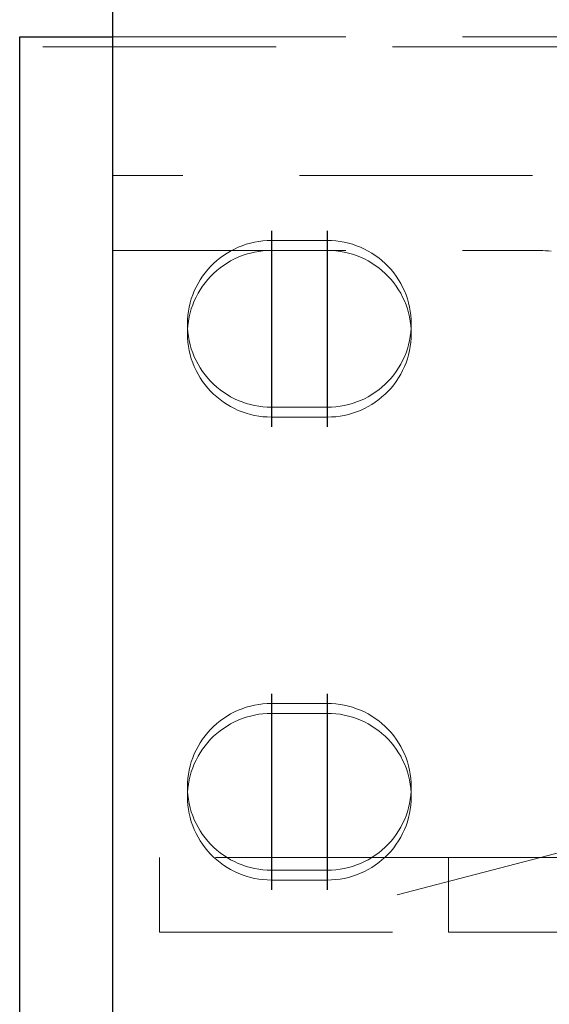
# Model space of a CAD drawing. Header units: millimetres. Extents: x 3515 to 4528, y 13642 to 14292.
# Tile 36 of 96: x 3758.81 to 3764.49, y 14199.5 to 14210.07. Entities that reach past the tile are written whole.
import ezdxf

# ---------------------------------------------------------------- set-up
doc = ezdxf.new("R2010")
doc.units = ezdxf.units.MM
doc.header["$LTSCALE"] = 10
doc.linetypes.add('HIDDEN', pattern=[0.375, 0.25, -0.125])
doc.linetypes.add('MITTE', pattern=[2, 1.25, -0.25, 0.25, -0.25])
for name, color, linetype, lineweight in [('PS_Hidden', 2, 'HIDDEN', 9), ('PS_Pos', 1, 'Continuous', 15), ('PS_SOLID', 7, 'Continuous', 30)]:
    doc.layers.add(name, color=color, linetype=linetype, lineweight=lineweight)
doc.layers.add('PS_MID', color=5, linetype='MITTE')
doc.layers.add('PS_SHAPE', color=3, linetype='Continuous')

# ---------------------------------------------------------------- blocks, each defined once
blk = doc.blocks.new('*X397')
at = {"layer": 'PS_Hidden', "color": 2, "linetype": 'HIDDEN'}
for p, q in [((3759.809, 14209.888), (3771.809, 14209.888)), ((3772.809, 14209.782), (3758.809, 14209.782)), ((3771.809, 14208.399), (3759.809, 14208.399)), ((3761.113, 14207.609), (3761.154, 14207.628)), ((3761.154, 14207.628), (3761.197, 14207.645)), ((3761.197, 14207.645), (3761.24, 14207.66)), ((3761.24, 14207.66), (3761.284, 14207.672)), ((3761.284, 14207.672), (3761.328, 14207.682)), ((3761.328, 14207.682), (3761.373, 14207.69)), ((3761.373, 14207.69), (3761.418, 14207.696)), ((3761.418, 14207.696), (3761.464, 14207.7)), ((3761.464, 14207.7), (3761.509, 14207.701)), ((3761.509, 14207.701), (3762.109, 14207.701)), ((3762.109, 14207.701), (3762.155, 14207.7)), ((3762.155, 14207.7), (3762.2, 14207.696)), ((3762.2, 14207.696), (3762.246, 14207.69)), ((3762.246, 14207.69), (3762.29, 14207.682)), ((3762.29, 14207.682), (3762.335, 14207.672)), ((3762.335, 14207.672), (3762.379, 14207.66)), ((3762.379, 14207.66), (3762.422, 14207.645)), ((3762.422, 14207.645), (3762.464, 14207.628)), ((3762.464, 14207.628), (3762.506, 14207.609)), ((3759.809, 14207.595), (3764.359, 14207.595)), ((3760.958, 14207.514), (3760.995, 14207.54)), ((3760.995, 14207.54), (3761.033, 14207.565)), ((3761.033, 14207.565), (3761.072, 14207.588)), ((3761.072, 14207.588), (3761.113, 14207.609)), ((3761.154, 14207.522), (3761.113, 14207.503)), ((3761.197, 14207.539), (3761.154, 14207.522)), ((3761.24, 14207.554), (3761.197, 14207.539)), ((3761.284, 14207.566), (3761.24, 14207.554)), ((3761.328, 14207.576), (3761.284, 14207.566)), ((3761.373, 14207.584), (3761.328, 14207.576)), ((3761.418, 14207.59), (3761.373, 14207.584)), ((3761.464, 14207.593), (3761.418, 14207.59)), ((3761.509, 14207.595), (3761.464, 14207.593)), ((3762.109, 14207.595), (3761.509, 14207.595)), ((3762.155, 14207.593), (3762.109, 14207.595)), ((3762.2, 14207.59), (3762.155, 14207.593)), ((3762.246, 14207.584), (3762.2, 14207.59)), ((3762.29, 14207.576), (3762.246, 14207.584)), ((3762.335, 14207.566), (3762.29, 14207.576)), ((3762.379, 14207.554), (3762.335, 14207.566)), ((3762.422, 14207.539), (3762.379, 14207.554)), ((3762.464, 14207.522), (3762.422, 14207.539)), ((3762.506, 14207.503), (3762.464, 14207.522)), ((3762.506, 14207.609), (3762.546, 14207.588)), ((3762.546, 14207.588), (3762.585, 14207.565)), ((3762.585, 14207.565), (3762.623, 14207.54)), ((3762.623, 14207.54), (3762.66, 14207.514)), ((3764.359, 14207.595), (3764.39, 14207.594)), ((3764.39, 14207.594), (3764.42, 14207.593)), ((3764.42, 14207.593), (3764.45, 14207.591)), ((3764.45, 14207.591), (3764.481, 14207.589)), ((3764.481, 14207.589), (3764.511, 14207.585)), ((3760.826, 14207.389), (3760.857, 14207.422)), ((3760.857, 14207.422), (3760.889, 14207.454)), ((3760.889, 14207.454), (3760.923, 14207.485)), ((3760.923, 14207.485), (3760.958, 14207.514)), ((3760.995, 14207.434), (3760.958, 14207.407)), ((3761.033, 14207.459), (3760.995, 14207.434)), ((3761.072, 14207.482), (3761.033, 14207.459)), ((3761.113, 14207.503), (3761.072, 14207.482)), ((3762.546, 14207.482), (3762.506, 14207.503)), ((3762.585, 14207.459), (3762.546, 14207.482)), ((3762.623, 14207.434), (3762.585, 14207.459)), ((3762.66, 14207.407), (3762.623, 14207.434)), ((3762.66, 14207.514), (3762.695, 14207.485)), ((3762.695, 14207.485), (3762.729, 14207.454)), ((3762.729, 14207.454), (3762.762, 14207.422)), ((3762.762, 14207.422), (3762.792, 14207.389)), ((3760.745, 14207.279), (3760.771, 14207.317)), ((3760.771, 14207.317), (3760.798, 14207.354)), ((3760.798, 14207.354), (3760.826, 14207.389)), ((3760.857, 14207.316), (3760.826, 14207.283)), ((3760.889, 14207.348), (3760.857, 14207.316)), ((3760.923, 14207.379), (3760.889, 14207.348)), ((3760.958, 14207.407), (3760.923, 14207.379)), ((3762.695, 14207.379), (3762.66, 14207.407)), ((3762.729, 14207.348), (3762.695, 14207.379)), ((3762.762, 14207.316), (3762.729, 14207.348)), ((3762.792, 14207.283), (3762.762, 14207.316)), ((3762.792, 14207.389), (3762.821, 14207.354)), ((3762.821, 14207.354), (3762.848, 14207.317)), ((3762.848, 14207.317), (3762.873, 14207.279)), ((3760.682, 14207.159), (3760.701, 14207.2)), ((3760.701, 14207.2), (3760.722, 14207.24)), ((3760.722, 14207.24), (3760.745, 14207.279)), ((3760.771, 14207.211), (3760.745, 14207.173)), ((3760.798, 14207.247), (3760.771, 14207.211)), ((3760.826, 14207.283), (3760.798, 14207.247)), ((3762.821, 14207.247), (3762.792, 14207.283)), ((3762.848, 14207.211), (3762.821, 14207.247)), ((3762.873, 14207.173), (3762.848, 14207.211)), ((3762.873, 14207.279), (3762.896, 14207.24)), ((3762.896, 14207.24), (3762.917, 14207.2)), ((3762.917, 14207.2), (3762.936, 14207.159)), ((3760.65, 14207.074), (3760.665, 14207.117)), ((3760.665, 14207.117), (3760.682, 14207.159)), ((3760.701, 14207.094), (3760.682, 14207.053)), ((3760.722, 14207.134), (3760.701, 14207.094)), ((3760.745, 14207.173), (3760.722, 14207.134)), ((3762.896, 14207.134), (3762.873, 14207.173)), ((3762.917, 14207.094), (3762.896, 14207.134)), ((3762.936, 14207.053), (3762.917, 14207.094)), ((3762.936, 14207.159), (3762.953, 14207.117)), ((3762.953, 14207.117), (3762.968, 14207.074)), ((3760.628, 14206.986), (3760.638, 14207.03)), ((3760.638, 14207.03), (3760.65, 14207.074)), ((3760.665, 14207.011), (3760.65, 14206.968)), ((3760.682, 14207.053), (3760.665, 14207.011)), ((3762.953, 14207.011), (3762.936, 14207.053)), ((3762.968, 14206.968), (3762.953, 14207.011)), ((3762.968, 14207.074), (3762.98, 14207.03)), ((3762.98, 14207.03), (3762.991, 14206.986)), ((3760.61, 14206.851), (3760.614, 14206.896)), ((3760.614, 14206.896), (3760.62, 14206.941)), ((3760.62, 14206.941), (3760.628, 14206.986)), ((3760.638, 14206.924), (3760.628, 14206.88)), ((3760.65, 14206.968), (3760.638, 14206.924)), ((3762.98, 14206.924), (3762.968, 14206.968)), ((3762.991, 14206.88), (3762.98, 14206.924)), ((3762.991, 14206.986), (3762.999, 14206.941)), ((3762.999, 14206.941), (3763.005, 14206.896)), ((3763.005, 14206.896), (3763.008, 14206.851)), ((3760.609, 14206.806), (3760.61, 14206.851)), ((3760.61, 14206.76), (3760.609, 14206.806)), ((3760.609, 14206.806), (3760.609, 14206.7)), ((3760.614, 14206.79), (3760.61, 14206.745)), ((3760.62, 14206.835), (3760.614, 14206.79)), ((3760.628, 14206.88), (3760.62, 14206.835)), ((3762.999, 14206.835), (3762.991, 14206.88)), ((3763.005, 14206.79), (3762.999, 14206.835)), ((3763.008, 14206.745), (3763.005, 14206.79)), ((3763.008, 14206.851), (3763.009, 14206.806)), ((3763.009, 14206.806), (3763.008, 14206.76)), ((3763.009, 14206.806), (3763.009, 14206.7)), ((3760.61, 14206.745), (3760.609, 14206.7)), ((3760.609, 14206.7), (3760.61, 14206.654)), ((3760.614, 14206.715), (3760.61, 14206.76)), ((3760.62, 14206.67), (3760.614, 14206.715)), ((3763.005, 14206.715), (3762.999, 14206.67)), ((3763.008, 14206.76), (3763.005, 14206.715)), ((3763.009, 14206.7), (3763.008, 14206.745)), ((3763.008, 14206.654), (3763.009, 14206.7)), ((3760.61, 14206.654), (3760.614, 14206.609)), ((3760.614, 14206.609), (3760.62, 14206.564)), ((3760.628, 14206.626), (3760.62, 14206.67)), ((3760.638, 14206.582), (3760.628, 14206.626)), ((3760.65, 14206.538), (3760.638, 14206.582)), ((3762.98, 14206.582), (3762.968, 14206.538)), ((3762.991, 14206.626), (3762.98, 14206.582)), ((3762.999, 14206.67), (3762.991, 14206.626)), ((3762.999, 14206.564), (3763.005, 14206.609)), ((3763.005, 14206.609), (3763.008, 14206.654)), ((3760.62, 14206.564), (3760.628, 14206.52)), ((3760.628, 14206.52), (3760.638, 14206.475)), ((3760.638, 14206.475), (3760.65, 14206.432)), ((3760.665, 14206.495), (3760.65, 14206.538)), ((3760.682, 14206.453), (3760.665, 14206.495)), ((3762.953, 14206.495), (3762.936, 14206.453)), ((3762.968, 14206.538), (3762.953, 14206.495)), ((3762.968, 14206.432), (3762.98, 14206.475)), ((3762.98, 14206.475), (3762.991, 14206.52)), ((3762.991, 14206.52), (3762.999, 14206.564)), ((3760.65, 14206.432), (3760.665, 14206.389)), ((3760.665, 14206.389), (3760.682, 14206.347)), ((3760.701, 14206.412), (3760.682, 14206.453)), ((3760.722, 14206.372), (3760.701, 14206.412)), ((3760.745, 14206.332), (3760.722, 14206.372)), ((3762.896, 14206.372), (3762.873, 14206.332)), ((3762.917, 14206.412), (3762.896, 14206.372)), ((3762.936, 14206.453), (3762.917, 14206.412)), ((3762.936, 14206.347), (3762.953, 14206.389)), ((3762.953, 14206.389), (3762.968, 14206.432)), ((3760.682, 14206.347), (3760.701, 14206.306)), ((3760.701, 14206.306), (3760.722, 14206.265)), ((3760.722, 14206.265), (3760.745, 14206.226)), ((3760.771, 14206.295), (3760.745, 14206.332)), ((3760.798, 14206.258), (3760.771, 14206.295)), ((3760.826, 14206.223), (3760.798, 14206.258)), ((3762.821, 14206.258), (3762.792, 14206.223)), ((3762.848, 14206.295), (3762.821, 14206.258)), ((3762.873, 14206.332), (3762.848, 14206.295)), ((3762.873, 14206.226), (3762.896, 14206.265)), ((3762.896, 14206.265), (3762.917, 14206.306)), ((3762.917, 14206.306), (3762.936, 14206.347)), ((3760.745, 14206.226), (3760.771, 14206.188)), ((3760.771, 14206.188), (3760.798, 14206.152)), ((3760.798, 14206.152), (3760.826, 14206.117)), ((3760.857, 14206.189), (3760.826, 14206.223)), ((3760.889, 14206.157), (3760.857, 14206.189)), ((3760.923, 14206.127), (3760.889, 14206.157)), ((3762.729, 14206.157), (3762.695, 14206.127)), ((3762.762, 14206.189), (3762.729, 14206.157)), ((3762.792, 14206.223), (3762.762, 14206.189)), ((3762.792, 14206.117), (3762.821, 14206.152)), ((3762.821, 14206.152), (3762.848, 14206.188)), ((3762.848, 14206.188), (3762.873, 14206.226)), ((3760.826, 14206.117), (3760.857, 14206.083)), ((3760.857, 14206.083), (3760.889, 14206.051)), ((3760.889, 14206.051), (3760.923, 14206.021)), ((3760.958, 14206.098), (3760.923, 14206.127)), ((3760.995, 14206.071), (3760.958, 14206.098)), ((3761.033, 14206.046), (3760.995, 14206.071)), ((3761.072, 14206.023), (3761.033, 14206.046)), ((3762.585, 14206.046), (3762.546, 14206.023)), ((3762.623, 14206.071), (3762.585, 14206.046)), ((3762.66, 14206.098), (3762.623, 14206.071)), ((3762.695, 14206.127), (3762.66, 14206.098)), ((3762.695, 14206.021), (3762.729, 14206.051)), ((3762.729, 14206.051), (3762.762, 14206.083)), ((3762.762, 14206.083), (3762.792, 14206.117)), ((3760.923, 14206.021), (3760.958, 14205.992)), ((3760.958, 14205.992), (3760.995, 14205.965)), ((3760.995, 14205.965), (3761.033, 14205.94)), ((3761.033, 14205.94), (3761.072, 14205.917)), ((3761.113, 14206.002), (3761.072, 14206.023)), ((3761.154, 14205.983), (3761.113, 14206.002)), ((3761.197, 14205.967), (3761.154, 14205.983)), ((3761.24, 14205.952), (3761.197, 14205.967)), ((3761.284, 14205.939), (3761.24, 14205.952)), ((3761.328, 14205.929), (3761.284, 14205.939)), ((3762.335, 14205.939), (3762.29, 14205.929)), ((3762.379, 14205.952), (3762.335, 14205.939)), ((3762.422, 14205.967), (3762.379, 14205.952)), ((3762.464, 14205.983), (3762.422, 14205.967)), ((3762.506, 14206.002), (3762.464, 14205.983)), ((3762.546, 14206.023), (3762.506, 14206.002)), ((3762.546, 14205.917), (3762.585, 14205.94)), ((3762.585, 14205.94), (3762.623, 14205.965)), ((3762.623, 14205.965), (3762.66, 14205.992)), ((3762.66, 14205.992), (3762.695, 14206.021)), ((3761.072, 14205.917), (3761.113, 14205.896)), ((3761.113, 14205.896), (3761.154, 14205.877)), ((3761.154, 14205.877), (3761.197, 14205.86)), ((3761.197, 14205.86), (3761.24, 14205.846)), ((3761.24, 14205.846), (3761.284, 14205.833)), ((3761.284, 14205.833), (3761.328, 14205.823)), ((3761.373, 14205.921), (3761.328, 14205.929)), ((3761.418, 14205.915), (3761.373, 14205.921)), ((3761.464, 14205.912), (3761.418, 14205.915)), ((3761.509, 14205.911), (3761.464, 14205.912)), ((3762.109, 14205.911), (3761.509, 14205.911)), ((3762.155, 14205.912), (3762.109, 14205.911)), ((3762.109, 14205.911), (3762.109, 14205.911)), ((3762.2, 14205.915), (3762.155, 14205.912)), ((3762.246, 14205.921), (3762.2, 14205.915)), ((3762.29, 14205.929), (3762.246, 14205.921)), ((3762.29, 14205.823), (3762.335, 14205.833)), ((3762.335, 14205.833), (3762.379, 14205.846)), ((3762.379, 14205.846), (3762.422, 14205.86)), ((3762.422, 14205.86), (3762.464, 14205.877)), ((3762.464, 14205.877), (3762.506, 14205.896)), ((3762.506, 14205.896), (3762.546, 14205.917)), ((3761.328, 14205.823), (3761.373, 14205.815)), ((3761.373, 14205.815), (3761.418, 14205.809)), ((3761.418, 14205.809), (3761.464, 14205.806)), ((3761.464, 14205.806), (3761.509, 14205.805)), ((3761.509, 14205.805), (3761.509, 14205.805)), ((3761.509, 14205.805), (3762.109, 14205.805)), ((3762.109, 14205.805), (3762.155, 14205.806)), ((3762.155, 14205.806), (3762.2, 14205.809)), ((3762.2, 14205.809), (3762.246, 14205.815)), ((3762.246, 14205.815), (3762.29, 14205.823)), ((3761.113, 14202.638), (3761.154, 14202.656)), ((3761.154, 14202.656), (3761.197, 14202.673)), ((3761.197, 14202.673), (3761.24, 14202.688)), ((3761.24, 14202.688), (3761.284, 14202.7)), ((3761.284, 14202.7), (3761.328, 14202.711)), ((3761.328, 14202.711), (3761.373, 14202.719)), ((3761.373, 14202.719), (3761.418, 14202.724)), ((3761.418, 14202.724), (3761.464, 14202.728)), ((3761.464, 14202.728), (3761.509, 14202.729)), ((3761.509, 14202.729), (3762.109, 14202.729)), ((3762.109, 14202.729), (3762.155, 14202.728)), ((3762.155, 14202.728), (3762.2, 14202.724)), ((3762.2, 14202.724), (3762.246, 14202.719)), ((3762.246, 14202.719), (3762.29, 14202.711)), ((3762.29, 14202.711), (3762.335, 14202.7)), ((3762.335, 14202.7), (3762.379, 14202.688)), ((3762.379, 14202.688), (3762.422, 14202.673)), ((3762.422, 14202.673), (3762.464, 14202.656)), ((3762.464, 14202.656), (3762.506, 14202.638)), ((3760.958, 14202.542), (3760.995, 14202.569)), ((3760.995, 14202.569), (3761.033, 14202.594)), ((3761.033, 14202.594), (3761.072, 14202.617)), ((3761.072, 14202.617), (3761.113, 14202.638)), ((3761.154, 14202.55), (3761.113, 14202.531)), ((3761.197, 14202.567), (3761.154, 14202.55)), ((3761.24, 14202.582), (3761.197, 14202.567)), ((3761.284, 14202.594), (3761.24, 14202.582)), ((3761.328, 14202.605), (3761.284, 14202.594)), ((3761.373, 14202.613), (3761.328, 14202.605)), ((3761.418, 14202.618), (3761.373, 14202.613)), ((3761.464, 14202.622), (3761.418, 14202.618)), ((3761.509, 14202.623), (3761.464, 14202.622)), ((3762.109, 14202.623), (3761.509, 14202.623)), ((3762.155, 14202.622), (3762.109, 14202.623)), ((3762.2, 14202.618), (3762.155, 14202.622)), ((3762.246, 14202.613), (3762.2, 14202.618)), ((3762.29, 14202.605), (3762.246, 14202.613)), ((3762.335, 14202.594), (3762.29, 14202.605)), ((3762.379, 14202.582), (3762.335, 14202.594)), ((3762.422, 14202.567), (3762.379, 14202.582)), ((3762.464, 14202.55), (3762.422, 14202.567)), ((3762.506, 14202.531), (3762.464, 14202.55)), ((3762.506, 14202.638), (3762.546, 14202.617)), ((3762.546, 14202.617), (3762.585, 14202.594)), ((3762.585, 14202.594), (3762.623, 14202.569)), ((3762.623, 14202.569), (3762.66, 14202.542)), ((3760.826, 14202.417), (3760.857, 14202.451)), ((3760.857, 14202.451), (3760.889, 14202.483)), ((3760.889, 14202.483), (3760.923, 14202.513)), ((3760.923, 14202.513), (3760.958, 14202.542)), ((3760.995, 14202.462), (3760.958, 14202.436)), ((3761.033, 14202.487), (3760.995, 14202.462)), ((3761.072, 14202.51), (3761.033, 14202.487)), ((3761.113, 14202.531), (3761.072, 14202.51)), ((3762.546, 14202.51), (3762.506, 14202.531)), ((3762.585, 14202.487), (3762.546, 14202.51)), ((3762.623, 14202.462), (3762.585, 14202.487)), ((3762.66, 14202.436), (3762.623, 14202.462)), ((3762.66, 14202.542), (3762.695, 14202.513)), ((3762.695, 14202.513), (3762.729, 14202.483)), ((3762.729, 14202.483), (3762.762, 14202.451)), ((3762.762, 14202.451), (3762.792, 14202.417)), ((3760.745, 14202.307), (3760.771, 14202.345)), ((3760.771, 14202.345), (3760.798, 14202.382)), ((3760.798, 14202.382), (3760.826, 14202.417)), ((3760.857, 14202.345), (3760.826, 14202.311)), ((3760.889, 14202.377), (3760.857, 14202.345)), ((3760.923, 14202.407), (3760.889, 14202.377)), ((3760.958, 14202.436), (3760.923, 14202.407)), ((3762.695, 14202.407), (3762.66, 14202.436)), ((3762.729, 14202.377), (3762.695, 14202.407)), ((3762.762, 14202.345), (3762.729, 14202.377)), ((3762.792, 14202.311), (3762.762, 14202.345)), ((3762.792, 14202.417), (3762.821, 14202.382)), ((3762.821, 14202.382), (3762.848, 14202.345)), ((3762.848, 14202.345), (3762.873, 14202.307)), ((3760.701, 14202.228), (3760.722, 14202.268)), ((3760.722, 14202.268), (3760.745, 14202.307)), ((3760.771, 14202.239), (3760.745, 14202.201)), ((3760.798, 14202.276), (3760.771, 14202.239)), ((3760.826, 14202.311), (3760.798, 14202.276)), ((3762.821, 14202.276), (3762.792, 14202.311)), ((3762.848, 14202.239), (3762.821, 14202.276)), ((3762.873, 14202.201), (3762.848, 14202.239)), ((3762.873, 14202.307), (3762.896, 14202.268)), ((3762.896, 14202.268), (3762.917, 14202.228)), ((3760.65, 14202.102), (3760.665, 14202.145)), ((3760.665, 14202.145), (3760.682, 14202.187)), ((3760.682, 14202.187), (3760.701, 14202.228)), ((3760.722, 14202.162), (3760.701, 14202.122)), ((3760.745, 14202.201), (3760.722, 14202.162)), ((3762.896, 14202.162), (3762.873, 14202.201)), ((3762.917, 14202.122), (3762.896, 14202.162)), ((3762.917, 14202.228), (3762.936, 14202.187)), ((3762.936, 14202.187), (3762.953, 14202.145)), ((3762.953, 14202.145), (3762.968, 14202.102)), ((3760.628, 14202.014), (3760.638, 14202.058)), ((3760.638, 14202.058), (3760.65, 14202.102)), ((3760.665, 14202.039), (3760.65, 14201.996)), ((3760.682, 14202.081), (3760.665, 14202.039)), ((3760.701, 14202.122), (3760.682, 14202.081)), ((3762.936, 14202.081), (3762.917, 14202.122)), ((3762.953, 14202.039), (3762.936, 14202.081)), ((3762.968, 14201.996), (3762.953, 14202.039)), ((3762.968, 14202.102), (3762.98, 14202.058)), ((3762.98, 14202.058), (3762.991, 14202.014)), ((3760.61, 14201.879), (3760.614, 14201.925)), ((3760.614, 14201.925), (3760.62, 14201.97)), ((3760.62, 14201.97), (3760.628, 14202.014)), ((3760.638, 14201.952), (3760.628, 14201.908)), ((3760.65, 14201.996), (3760.638, 14201.952)), ((3762.98, 14201.952), (3762.968, 14201.996)), ((3762.991, 14201.908), (3762.98, 14201.952)), ((3762.991, 14202.014), (3762.999, 14201.97)), ((3762.999, 14201.97), (3763.005, 14201.925)), ((3763.005, 14201.925), (3763.008, 14201.879)), ((3760.609, 14201.834), (3760.61, 14201.879)), ((3760.61, 14201.789), (3760.609, 14201.834)), ((3760.609, 14201.834), (3760.609, 14201.728)), ((3760.614, 14201.818), (3760.61, 14201.773)), ((3760.62, 14201.863), (3760.614, 14201.818)), ((3760.628, 14201.908), (3760.62, 14201.863)), ((3762.999, 14201.863), (3762.991, 14201.908)), ((3763.005, 14201.818), (3762.999, 14201.863)), ((3763.008, 14201.773), (3763.005, 14201.818)), ((3763.008, 14201.879), (3763.009, 14201.834)), ((3763.009, 14201.834), (3763.008, 14201.789)), ((3763.009, 14201.834), (3763.009, 14201.728)), ((3760.61, 14201.773), (3760.609, 14201.728)), ((3760.609, 14201.728), (3760.61, 14201.683)), ((3760.614, 14201.744), (3760.61, 14201.789)), ((3760.62, 14201.699), (3760.614, 14201.744)), ((3763.005, 14201.744), (3762.999, 14201.699)), ((3763.008, 14201.789), (3763.005, 14201.744)), ((3763.009, 14201.728), (3763.008, 14201.773)), ((3763.008, 14201.683), (3763.009, 14201.728)), ((3760.61, 14201.683), (3760.614, 14201.637)), ((3760.614, 14201.637), (3760.62, 14201.592)), ((3760.628, 14201.654), (3760.62, 14201.699)), ((3760.638, 14201.61), (3760.628, 14201.654)), ((3760.65, 14201.566), (3760.638, 14201.61)), ((3762.98, 14201.61), (3762.968, 14201.566)), ((3762.991, 14201.654), (3762.98, 14201.61)), ((3762.999, 14201.699), (3762.991, 14201.654)), ((3762.999, 14201.592), (3763.005, 14201.637)), ((3763.005, 14201.637), (3763.008, 14201.683)), ((3760.62, 14201.592), (3760.628, 14201.548)), ((3760.628, 14201.548), (3760.638, 14201.504)), ((3760.638, 14201.504), (3760.65, 14201.46)), ((3760.665, 14201.523), (3760.65, 14201.566)), ((3760.682, 14201.481), (3760.665, 14201.523)), ((3762.953, 14201.523), (3762.936, 14201.481)), ((3762.968, 14201.566), (3762.953, 14201.523)), ((3762.968, 14201.46), (3762.98, 14201.504)), ((3762.98, 14201.504), (3762.991, 14201.548)), ((3762.991, 14201.548), (3762.999, 14201.592)), ((3760.65, 14201.46), (3760.665, 14201.417)), ((3760.665, 14201.417), (3760.682, 14201.375)), ((3760.701, 14201.44), (3760.682, 14201.481)), ((3760.722, 14201.4), (3760.701, 14201.44)), ((3760.745, 14201.361), (3760.722, 14201.4)), ((3762.896, 14201.4), (3762.873, 14201.361)), ((3762.917, 14201.44), (3762.896, 14201.4)), ((3762.936, 14201.481), (3762.917, 14201.44)), ((3762.936, 14201.375), (3762.953, 14201.417)), ((3762.953, 14201.417), (3762.968, 14201.46)), ((3760.682, 14201.375), (3760.701, 14201.334)), ((3760.701, 14201.334), (3760.722, 14201.294)), ((3760.722, 14201.294), (3760.745, 14201.255)), ((3760.771, 14201.323), (3760.745, 14201.361)), ((3760.798, 14201.286), (3760.771, 14201.323)), ((3760.826, 14201.251), (3760.798, 14201.286)), ((3762.821, 14201.286), (3762.792, 14201.251)), ((3762.848, 14201.323), (3762.821, 14201.286)), ((3762.873, 14201.361), (3762.848, 14201.323)), ((3762.873, 14201.255), (3762.896, 14201.294)), ((3762.896, 14201.294), (3762.917, 14201.334)), ((3762.917, 14201.334), (3762.936, 14201.375)), ((3760.745, 14201.255), (3760.771, 14201.217)), ((3760.771, 14201.217), (3760.798, 14201.18)), ((3760.798, 14201.18), (3760.826, 14201.145)), ((3760.857, 14201.217), (3760.826, 14201.251)), ((3760.889, 14201.185), (3760.857, 14201.217)), ((3760.923, 14201.155), (3760.889, 14201.185)), ((3762.729, 14201.185), (3762.695, 14201.155)), ((3762.762, 14201.217), (3762.729, 14201.185)), ((3762.792, 14201.251), (3762.762, 14201.217)), ((3762.792, 14201.145), (3762.821, 14201.18)), ((3762.821, 14201.18), (3762.848, 14201.217)), ((3762.848, 14201.217), (3762.873, 14201.255)), ((3760.309, 14200.275), (3760.309, 14201.075)), ((3763.409, 14201.075), (3760.309, 14201.075)), ((3760.826, 14201.145), (3760.857, 14201.111)), ((3760.857, 14201.111), (3760.889, 14201.079)), ((3760.889, 14201.079), (3760.923, 14201.049)), ((3760.958, 14201.126), (3760.923, 14201.155)), ((3760.995, 14201.1), (3760.958, 14201.126)), ((3761.033, 14201.075), (3760.995, 14201.1)), ((3761.072, 14201.052), (3761.033, 14201.075)), ((3762.585, 14201.075), (3762.546, 14201.052)), ((3762.623, 14201.1), (3762.585, 14201.075)), ((3762.66, 14201.126), (3762.623, 14201.1)), ((3762.695, 14201.155), (3762.66, 14201.126)), ((3762.695, 14201.049), (3762.729, 14201.079)), ((3762.729, 14201.079), (3762.762, 14201.111)), ((3762.762, 14201.111), (3762.792, 14201.145)), ((3763.409, 14201.075), (3765.409, 14201.075)), ((3763.409, 14200.275), (3763.409, 14201.075)), ((3760.923, 14201.049), (3760.958, 14201.02)), ((3760.958, 14201.02), (3760.995, 14200.993)), ((3760.995, 14200.993), (3761.033, 14200.968)), ((3761.033, 14200.968), (3761.072, 14200.945)), ((3761.113, 14201.031), (3761.072, 14201.052)), ((3761.154, 14201.012), (3761.113, 14201.031)), ((3761.197, 14200.995), (3761.154, 14201.012)), ((3761.24, 14200.98), (3761.197, 14200.995)), ((3761.284, 14200.968), (3761.24, 14200.98)), ((3761.328, 14200.957), (3761.284, 14200.968)), ((3762.335, 14200.968), (3762.29, 14200.957)), ((3762.379, 14200.98), (3762.335, 14200.968)), ((3762.422, 14200.995), (3762.379, 14200.98)), ((3762.464, 14201.012), (3762.422, 14200.995)), ((3762.506, 14201.031), (3762.464, 14201.012)), ((3762.546, 14201.052), (3762.506, 14201.031)), ((3762.546, 14200.945), (3762.585, 14200.968)), ((3762.585, 14200.968), (3762.623, 14200.993)), ((3762.623, 14200.993), (3762.66, 14201.02)), ((3762.66, 14201.02), (3762.695, 14201.049)), ((3761.072, 14200.945), (3761.113, 14200.924)), ((3761.113, 14200.924), (3761.154, 14200.906)), ((3761.154, 14200.906), (3761.197, 14200.889)), ((3761.197, 14200.889), (3761.24, 14200.874)), ((3761.24, 14200.874), (3761.284, 14200.862)), ((3761.284, 14200.862), (3761.328, 14200.851)), ((3761.373, 14200.949), (3761.328, 14200.957)), ((3761.418, 14200.944), (3761.373, 14200.949)), ((3761.464, 14200.94), (3761.418, 14200.944)), ((3761.509, 14200.939), (3761.464, 14200.94)), ((3762.109, 14200.939), (3761.509, 14200.939)), ((3762.155, 14200.94), (3762.109, 14200.939)), ((3762.109, 14200.939), (3762.109, 14200.939)), ((3762.2, 14200.944), (3762.155, 14200.94)), ((3762.246, 14200.949), (3762.2, 14200.944)), ((3762.29, 14200.957), (3762.246, 14200.949)), ((3762.29, 14200.851), (3762.335, 14200.862)), ((3762.335, 14200.862), (3762.379, 14200.874)), ((3762.379, 14200.874), (3762.422, 14200.889)), ((3762.422, 14200.889), (3762.464, 14200.906)), ((3762.464, 14200.906), (3762.506, 14200.924)), ((3762.506, 14200.924), (3762.546, 14200.945)), ((3761.328, 14200.851), (3761.373, 14200.843)), ((3761.373, 14200.843), (3761.418, 14200.838)), ((3761.418, 14200.838), (3761.464, 14200.834)), ((3761.464, 14200.834), (3761.509, 14200.833)), ((3761.509, 14200.833), (3761.509, 14200.833)), ((3761.509, 14200.833), (3762.109, 14200.833)), ((3762.109, 14200.833), (3762.155, 14200.834)), ((3762.155, 14200.834), (3762.2, 14200.838)), ((3762.2, 14200.838), (3762.246, 14200.843)), ((3762.246, 14200.843), (3762.29, 14200.851)), ((3760.309, 14200.275), (3763.409, 14200.275)), ((3765.409, 14200.275), (3763.409, 14200.275))]:
    blk.add_line(p, q, dxfattribs=at)
at = {"layer": 'PS_MID', "color": 5, "linetype": 'MITTE'}
for p, q in [((3761.509, 14207.806), (3761.509, 14205.7)), ((3762.109, 14207.806), (3762.109, 14205.7)), ((3761.509, 14202.834), (3761.509, 14200.728)), ((3762.109, 14202.834), (3762.109, 14200.728))]:
    blk.add_line(p, q, dxfattribs=at)
at = {"layer": 'PS_SOLID', "color": 7, "linetype": 'Continuous'}
for p, q in [((3759.809, 14084.599), (3759.809, 14212.899)), ((3758.809, 14209.888), (3759.809, 14209.888)), ((3758.809, 14185.228), (3758.809, 14209.888))]:
    blk.add_line(p, q, dxfattribs=at)
blk = doc.blocks.new('*X402')
at = {"color": 1}
blk.add_line((3762.859, 14200.675), (3773.062, 14203.331), dxfattribs=at)

msp = doc.modelspace()

# ---------------------------------------------------------------- block references
at = {"layer": 'PS_Pos'}
msp.add_blockref('*X402', (0, 0), dxfattribs=at)
at = {"layer": 'PS_SHAPE', "color": 3}
msp.add_blockref('*X397', (0, 0), dxfattribs=at)

doc.saveas('drawing.dxf')
